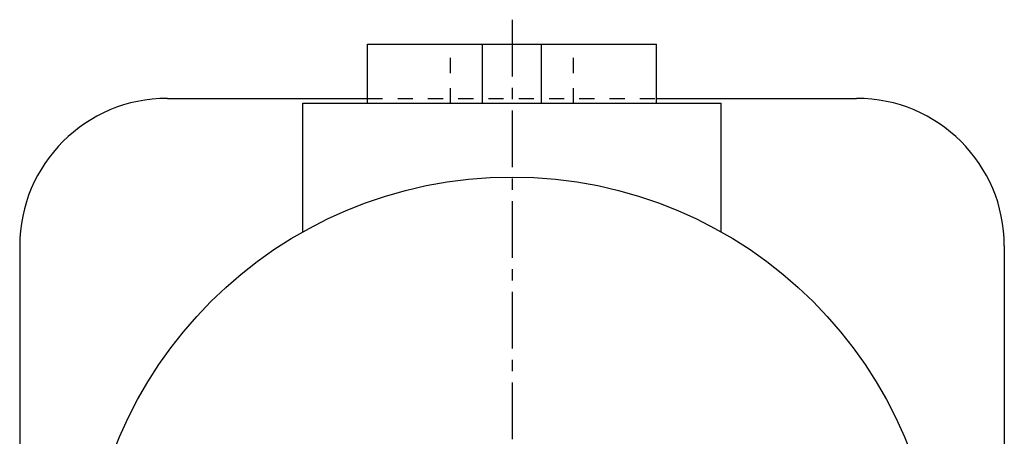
# Model space of a CAD drawing. Header units: millimetres. Extents: x 171 to 381, y 128 to 354.
# Tile 41 of 41: x 176 to 376, y 269 to 354. Entities that reach past the tile are written whole.
import ezdxf

# ---------------------------------------------------------------- set-up
doc = ezdxf.new("R2010")
doc.units = ezdxf.units.MM
doc.header["$LTSCALE"] = 30.734
doc.linetypes.add('CENTER', pattern=[0.6, 0.375, -0.075, 0.075, -0.075])
doc.linetypes.add('HIDDEN', pattern=[0.2, 0.1, -0.1])
doc.layers.get('0').update_dxf_attribs({"linetype": 'CONTINUOUS'})
doc.layers.add('DEFAULT_1', color=7, linetype='CENTER')
doc.layers.add('DEFAULT_2', color=8, linetype='HIDDEN')

msp = doc.modelspace()

# ---------------------------------------------------------------- linework, layer by layer
at = {"color": 7, "linetype": 'CONTINUOUS'}
for p, q in [((246.71, 337.19), (246.71, 349.19)), ((246.71, 349.19), (305.42, 349.19)), ((270.07, 337.19), (270.07, 349.19)), ((282.07, 337.19), (282.07, 349.19)), ((305.42, 337.19), (305.42, 349.19)), ((206.07, 338.19), (246.71, 338.19)), ((305.42, 338.19), (346.07, 338.19)), ((233.57, 311.05), (233.57, 337.19)), ((233.57, 337.19), (318.57, 337.19)), ((318.57, 311.05), (318.57, 337.19)), ((176.07, 308.19), (176.07, 163.19)), ((376.07, 308.19), (376.07, 163.19))]:
    msp.add_line(p, q, dxfattribs=at)
msp.add_circle((276.07, 235.69), 86.5, dxfattribs=at)
for centre, start, end in [((206.07, 308.19), 90, 180), ((346.07, 308.19), 0, 90)]:
    msp.add_arc(centre, 30, start, end, dxfattribs=at)
at = {"layer": 'DEFAULT_1', "color": 2, "linetype": 'CENTER'}
msp.add_line((276.07, 354.19), (276.07, 128.19), dxfattribs=at)
at = {"layer": 'DEFAULT_2', "color": 8, "linetype": 'HIDDEN'}
for p, q in [((263.57, 337.19), (263.57, 349.19)), ((288.57, 337.19), (288.57, 349.19)), ((246.71, 338.19), (305.42, 338.19))]:
    msp.add_line(p, q, dxfattribs=at)

doc.saveas('drawing.dxf')
